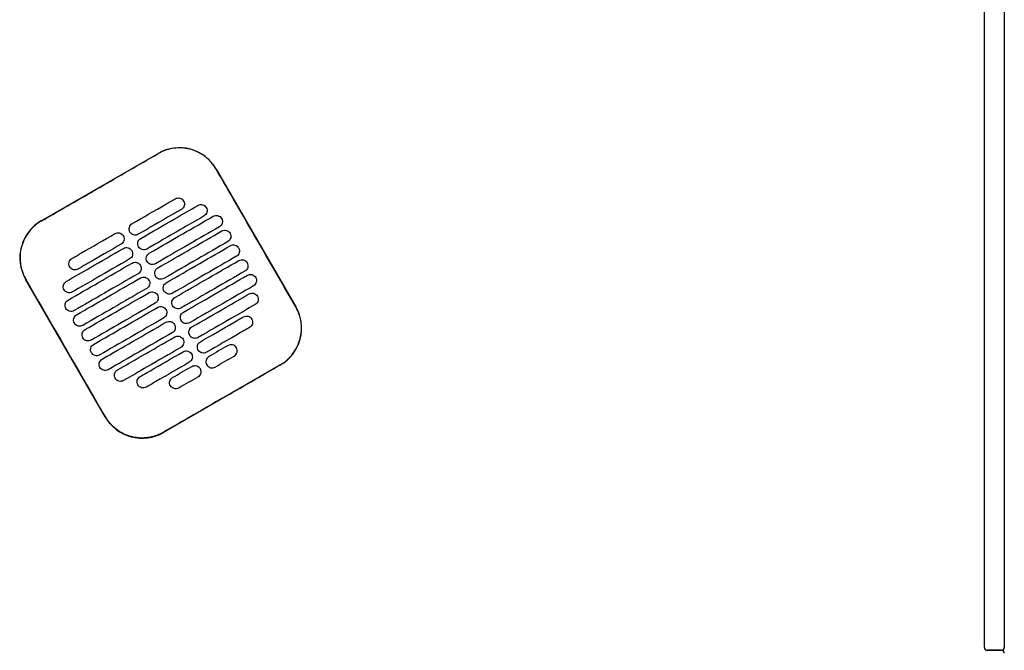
# Model space of a CAD drawing. Header units: metres. Extents: x 15.7 to 54.8, y -39.7 to 1.1.
# Tile 224 of 256: x 54.066 to 54.759, y -31.66 to -31.216. Entities that reach past the tile are written whole.
import ezdxf

# ---------------------------------------------------------------- set-up
doc = ezdxf.new("R2010")
doc.units = ezdxf.units.M
doc.header["$MEASUREMENT"] = 0
doc.layers.add('2D', color=252, linetype='Continuous')

# ---------------------------------------------------------------- blocks, each defined once
blk = doc.blocks.new('2D_QYOS_600')
for p, q in [((2.42604, -1.855), (2.42604, -0.971)), ((2.44004, -0.971), (2.44004, -1.855)), ((1.76223, -1.5547), (1.84449, -1.50718)), ((1.88548, -1.51815), (1.9415, -1.61513)), ((1.80728, -1.69267), (1.75126, -1.59568)), ((1.93053, -1.65612), (1.84827, -1.70364)), ((2.42804, -1.857), (2.43804, -1.857)), ((2.43804, -1.857), (2.42804, -1.857))]:
    blk.add_line(p, q)
for centre, radius, start, end in [((1.8595, -1.53316), 0.03, 30.01349, 120.01349), ((1.77724, -1.58068), 0.03, 120.01349, 210.01349), ((1.91552, -1.63014), 0.03, 300.01349, 30.01349), ((1.83326, -1.67766), 0.03, 210.01349, 300.01349), ((2.42804, -1.855), 0.002, 180, 270), ((2.43804, -1.855), 0.002, 270, 360), ((2.43804, -1.859), 0.002, 0, 90)]:
    blk.add_arc(centre, radius, start, end)
for points, knots in [([(1.88538, -1.51821), (1.88458, -1.51682), (1.88367, -1.51549), (1.88073, -1.51189), (1.87845, -1.50984), (1.87266, -1.50604), (1.86904, -1.50456), (1.86159, -1.50311), (1.85785, -1.50308), (1.85081, -1.50435), (1.84754, -1.50555), (1.84455, -1.50728)], [12.978915, 12.978915, 12.978915, 12.978915, 13.461173, 13.461173, 14.374287, 14.374287, 15.53872, 15.53872, 16.650066, 16.650066, 17.687358, 17.687358, 17.687358, 17.687358]), ([(1.9414, -1.61519), (1.92736, -1.5909), (1.91332, -1.5666), (1.89466, -1.53427), (1.89002, -1.52624), (1.88538, -1.51821)], [1.133412, 1.133412, 1.133412, 1.133412, 2.681586, 2.681586, 3.193366, 3.193366, 3.193366, 3.193366]), ([(1.76229, -1.5548), (1.77288, -1.54868), (1.78391, -1.54232), (1.79938, -1.53338), (1.80142, -1.5322), (1.80342, -1.53105)], [-21.78268, -21.78268, -21.78268, -21.78268, -17.142885, -17.142885, -16.423665, -16.423665, -16.423665, -16.423665]), ([(1.82628, -1.55662), (1.83414, -1.55208), (1.84201, -1.54753), (1.85212, -1.5417), (1.85435, -1.5404), (1.85659, -1.53911)], [0.699452, 0.699452, 0.699452, 0.699452, 3.425217, 3.425217, 4.200582, 4.200582, 4.200582, 4.200582]), ([(1.83228, -1.56701), (1.84015, -1.56247), (1.84801, -1.55792), (1.86144, -1.55017), (1.867, -1.54696), (1.87255, -1.54375)], [0.699452, 0.699452, 0.699452, 0.699452, 3.42526, 3.42526, 5.350619, 5.350619, 5.350619, 5.350619]), ([(1.85659, -1.53911), (1.85702, -1.53887), (1.85756, -1.53865), (1.85874, -1.5385), (1.8593, -1.53854), (1.86037, -1.53882), (1.86089, -1.53907), (1.86185, -1.5398), (1.86222, -1.54026), (1.86246, -1.54069)], [-0.5513873, -0.5513873, -0.5513873, -0.5513873, -0.4031046, -0.4031046, -0.2776919, -0.2776919, -0.1471638, -0.1471638, 0, 0, 0, 0]), ([(1.86246, -1.54069), (1.86271, -1.54111), (1.86293, -1.54166), (1.86307, -1.54285), (1.86304, -1.5434), (1.86276, -1.54448), (1.8625, -1.54499), (1.86178, -1.54595), (1.86132, -1.54631), (1.86089, -1.54656)], [-0.5553355, -0.5553355, -0.5553355, -0.5553355, -0.4045594, -0.4045594, -0.278267, -0.278267, -0.1472206, -0.1472206, 0, 0, 0, 0]), ([(1.87255, -1.54375), (1.87298, -1.54351), (1.87352, -1.54329), (1.87471, -1.54314), (1.87526, -1.54318), (1.87633, -1.54346), (1.87685, -1.54371), (1.87781, -1.54444), (1.87818, -1.5449), (1.87842, -1.54532)], [-0.5514247, -0.5514247, -0.5514247, -0.5514247, -0.4031161, -0.4031161, -0.2776965, -0.2776965, -0.1471644, -0.1471644, 0, 0, 0, 0]), ([(1.86089, -1.54656), (1.85866, -1.54785), (1.85642, -1.54914), (1.84631, -1.55498), (1.83845, -1.55953), (1.83058, -1.56407)], [2.649916, 2.649916, 2.649916, 2.649916, 3.425249, 3.425249, 6.151046, 6.151046, 6.151046, 6.151046]), ([(1.87685, -1.5512), (1.8713, -1.55441), (1.86574, -1.55762), (1.85232, -1.56537), (1.84445, -1.56992), (1.83658, -1.57446)], [1.499949, 1.499949, 1.499949, 1.499949, 3.425284, 3.425284, 6.151116, 6.151116, 6.151116, 6.151116]), ([(1.83828, -1.57741), (1.84615, -1.57286), (1.85402, -1.56832), (1.86903, -1.55964), (1.87617, -1.55552), (1.88332, -1.55139)], [0.699452, 0.699452, 0.699452, 0.699452, 3.425292, 3.425292, 5.900643, 5.900643, 5.900643, 5.900643]), ([(1.87842, -1.54532), (1.87867, -1.54575), (1.87889, -1.5463), (1.87903, -1.54749), (1.879, -1.54804), (1.87872, -1.54911), (1.87846, -1.54963), (1.87774, -1.55059), (1.87728, -1.55095), (1.87685, -1.5512)], [-0.5553006, -0.5553006, -0.5553006, -0.5553006, -0.4045498, -0.4045498, -0.2782639, -0.2782639, -0.1472208, -0.1472208, 0, 0, 0, 0]), ([(1.88332, -1.55139), (1.88374, -1.55115), (1.88429, -1.55093), (1.88547, -1.55078), (1.88602, -1.55082), (1.8871, -1.5511), (1.88762, -1.55135), (1.88858, -1.55208), (1.88894, -1.55254), (1.88919, -1.55296)], [-0.5514376, -0.5514376, -0.5514376, -0.5514376, -0.4031217, -0.4031217, -0.2776979, -0.2776979, -0.1471642, -0.1471642, 0, 0, 0, 0]), ([(1.76229, -1.5548), (1.76101, -1.55554), (1.75978, -1.55637), (1.75663, -1.55888), (1.75485, -1.56071), (1.75332, -1.56274), (1.75103, -1.5658), (1.74934, -1.56928), (1.74737, -1.57667), (1.7471, -1.58052), (1.74804, -1.58814), (1.74924, -1.59185), (1.7512, -1.59536), (1.75128, -1.59549), (1.75136, -1.59563)], [17.619777, 17.619777, 17.619777, 17.619777, 18.064718, 18.064718, 18.827754, 18.827754, 18.827754, 19.97637, 19.97637, 21.122539, 21.122539, 22.281306, 22.281306, 22.328075, 22.328075, 22.328075, 22.328075]), ([(1.82471, -1.5625), (1.82446, -1.56207), (1.82424, -1.56152), (1.8241, -1.56033), (1.82413, -1.55978), (1.82441, -1.55871), (1.82467, -1.55819), (1.82539, -1.55723), (1.82585, -1.55687), (1.82628, -1.55662)], [-0.5553984, -0.5553984, -0.5553984, -0.5553984, -0.4045681, -0.4045681, -0.278271, -0.278271, -0.1472202, -0.1472202, 0, 0, 0, 0]), ([(1.88762, -1.55884), (1.88048, -1.56296), (1.87333, -1.56709), (1.85832, -1.57576), (1.85045, -1.58031), (1.84258, -1.58485)], [0.949972, 0.949972, 0.949972, 0.949972, 3.425307, 3.425307, 6.151164, 6.151164, 6.151164, 6.151164]), ([(1.88919, -1.55296), (1.88943, -1.55339), (1.88965, -1.55394), (1.8898, -1.55513), (1.88976, -1.55568), (1.88948, -1.55675), (1.88923, -1.55727), (1.8885, -1.55823), (1.88804, -1.55859), (1.88762, -1.55884)], [-0.5552879, -0.5552879, -0.5552879, -0.5552879, -0.4045447, -0.4045447, -0.2782629, -0.2782629, -0.1472212, -0.1472212, 0, 0, 0, 0]), ([(1.78385, -1.58113), (1.78608, -1.57984), (1.78832, -1.57855), (1.79843, -1.57271), (1.8063, -1.56817), (1.81416, -1.56362)], [2.649852, 2.649852, 2.649852, 2.649852, 3.425217, 3.425217, 6.150982, 6.150982, 6.150982, 6.150982]), ([(1.81416, -1.56362), (1.81459, -1.56338), (1.81513, -1.56316), (1.81632, -1.56301), (1.81687, -1.56305), (1.81794, -1.56333), (1.81846, -1.56358), (1.81942, -1.56431), (1.81979, -1.56477), (1.82003, -1.5652)], [-0.5512944, -0.5512944, -0.5512944, -0.5512944, -0.4030833, -0.4030833, -0.2776787, -0.2776787, -0.1471599, -0.1471599, 0, 0, 0, 0]), ([(1.82003, -1.5652), (1.82028, -1.56562), (1.8205, -1.56617), (1.82065, -1.56736), (1.82061, -1.56791), (1.82033, -1.56899), (1.82008, -1.5695), (1.81935, -1.57046), (1.81889, -1.57082), (1.81846, -1.57107)], [-0.555416, -0.555416, -0.555416, -0.555416, -0.4045716, -0.4045716, -0.2782736, -0.2782736, -0.1472211, -0.1472211, 0, 0, 0, 0]), ([(1.83058, -1.56407), (1.83015, -1.56431), (1.82961, -1.56453), (1.82843, -1.56468), (1.82787, -1.56464), (1.8268, -1.56436), (1.82628, -1.56411), (1.82532, -1.56338), (1.82495, -1.56292), (1.82471, -1.5625)], [-0.551307, -0.551307, -0.551307, -0.551307, -0.4030846, -0.4030846, -0.2776802, -0.2776802, -0.1471604, -0.1471604, 0, 0, 0, 0]), ([(1.84428, -1.5878), (1.85215, -1.58325), (1.86002, -1.57871), (1.87503, -1.57003), (1.88218, -1.56591), (1.88932, -1.56178)], [0.699452, 0.699452, 0.699452, 0.699452, 3.425313, 3.425313, 5.900643, 5.900643, 5.900643, 5.900643]), ([(1.88932, -1.56178), (1.88974, -1.56154), (1.89029, -1.56132), (1.89147, -1.56117), (1.89203, -1.56121), (1.8931, -1.56149), (1.89362, -1.56174), (1.89458, -1.56247), (1.89494, -1.56293), (1.89519, -1.56336)], [-0.5514273, -0.5514273, -0.5514273, -0.5514273, -0.4031209, -0.4031209, -0.2776962, -0.2776962, -0.1471634, -0.1471634, 0, 0, 0, 0]), ([(1.89519, -1.56336), (1.89543, -1.56378), (1.89565, -1.56433), (1.8958, -1.56552), (1.89577, -1.56607), (1.89548, -1.56715), (1.89523, -1.56766), (1.8945, -1.56862), (1.89405, -1.56898), (1.89362, -1.56923)], [-0.5552955, -0.5552955, -0.5552955, -0.5552955, -0.4045438, -0.4045438, -0.2782634, -0.2782634, -0.1472215, -0.1472215, 0, 0, 0, 0]), ([(1.81846, -1.57107), (1.8106, -1.57561), (1.80273, -1.58016), (1.79262, -1.586), (1.79039, -1.58729), (1.78815, -1.58858)], [0.699452, 0.699452, 0.699452, 0.699452, 3.425249, 3.425249, 4.200582, 4.200582, 4.200582, 4.200582]), ([(1.83071, -1.57289), (1.83047, -1.57246), (1.83025, -1.57191), (1.8301, -1.57072), (1.83013, -1.57017), (1.83042, -1.5691), (1.83067, -1.56858), (1.8314, -1.56762), (1.83185, -1.56726), (1.83228, -1.56701)], [-0.5553839, -0.5553839, -0.5553839, -0.5553839, -0.4045626, -0.4045626, -0.2782686, -0.2782686, -0.1472195, -0.1472195, 0, 0, 0, 0]), ([(1.83658, -1.57446), (1.83616, -1.57471), (1.83561, -1.57492), (1.83443, -1.57507), (1.83387, -1.57504), (1.8328, -1.57475), (1.83228, -1.5745), (1.83132, -1.57377), (1.83096, -1.57331), (1.83071, -1.57289)], [-0.551317, -0.551317, -0.551317, -0.551317, -0.4030867, -0.4030867, -0.2776803, -0.2776803, -0.1471597, -0.1471597, 0, 0, 0, 0]), ([(1.89362, -1.56923), (1.88648, -1.57335), (1.87933, -1.57748), (1.86432, -1.58615), (1.85645, -1.5907), (1.84859, -1.59524)], [0.949998, 0.949998, 0.949998, 0.949998, 3.42532, 3.42532, 6.151189, 6.151189, 6.151189, 6.151189]), ([(1.85029, -1.59819), (1.85815, -1.59364), (1.86602, -1.5891), (1.88103, -1.58043), (1.88818, -1.5763), (1.89532, -1.57217)], [0.699452, 0.699452, 0.699452, 0.699452, 3.425322, 3.425322, 5.900643, 5.900643, 5.900643, 5.900643]), ([(1.89532, -1.57217), (1.89575, -1.57193), (1.89629, -1.57171), (1.89748, -1.57156), (1.89803, -1.5716), (1.8991, -1.57188), (1.89962, -1.57213), (1.90058, -1.57286), (1.90095, -1.57332), (1.90119, -1.57375)], [-0.5514137, -0.5514137, -0.5514137, -0.5514137, -0.4031194, -0.4031194, -0.2776944, -0.2776944, -0.1471627, -0.1471627, 0, 0, 0, 0]), ([(1.77989, -1.59728), (1.78545, -1.59407), (1.79101, -1.59086), (1.80443, -1.5831), (1.8123, -1.57856), (1.82017, -1.57401)], [1.499901, 1.499901, 1.499901, 1.499901, 3.42526, 3.42526, 6.151068, 6.151068, 6.151068, 6.151068]), ([(1.82017, -1.57401), (1.82059, -1.57377), (1.82114, -1.57355), (1.82232, -1.5734), (1.82287, -1.57344), (1.82395, -1.57372), (1.82447, -1.57397), (1.82542, -1.5747), (1.82579, -1.57516), (1.82603, -1.57559)], [-0.5513075, -0.5513075, -0.5513075, -0.5513075, -0.4030857, -0.4030857, -0.2776792, -0.2776792, -0.1471593, -0.1471593, 0, 0, 0, 0]), ([(1.82603, -1.57559), (1.82628, -1.57601), (1.8265, -1.57656), (1.82665, -1.57775), (1.82661, -1.5783), (1.82633, -1.57938), (1.82608, -1.57989), (1.82535, -1.58085), (1.82489, -1.58121), (1.82447, -1.58146)], [-0.5553971, -0.5553971, -0.5553971, -0.5553971, -0.4045652, -0.4045652, -0.2782705, -0.2782705, -0.1472202, -0.1472202, 0, 0, 0, 0]), ([(1.83671, -1.58328), (1.83647, -1.58285), (1.83625, -1.5823), (1.8361, -1.58111), (1.83614, -1.58056), (1.83642, -1.57949), (1.83667, -1.57897), (1.8374, -1.57802), (1.83786, -1.57765), (1.83828, -1.57741)], [-0.5553742, -0.5553742, -0.5553742, -0.5553742, -0.4045587, -0.4045587, -0.278267, -0.278267, -0.1472191, -0.1472191, 0, 0, 0, 0]), ([(1.89962, -1.57962), (1.89248, -1.58375), (1.88534, -1.58787), (1.87032, -1.59654), (1.86246, -1.60109), (1.85459, -1.60563)], [0.950001, 0.950001, 0.950001, 0.950001, 3.425322, 3.425322, 6.151192, 6.151192, 6.151192, 6.151192]), ([(1.90119, -1.57375), (1.90144, -1.57417), (1.90166, -1.57472), (1.9018, -1.57591), (1.90177, -1.57646), (1.90149, -1.57754), (1.90123, -1.57805), (1.90051, -1.57901), (1.90005, -1.57937), (1.89962, -1.57962)], [-0.5553078, -0.5553078, -0.5553078, -0.5553078, -0.4045446, -0.4045446, -0.2782647, -0.2782647, -0.147222, -0.147222, 0, 0, 0, 0]), ([(1.78113, -1.61042), (1.78828, -1.60629), (1.79542, -1.60216), (1.81043, -1.59349), (1.8183, -1.58895), (1.82617, -1.5844)], [0.949941, 0.949941, 0.949941, 0.949941, 3.425291, 3.425291, 6.151132, 6.151132, 6.151132, 6.151132]), ([(1.78228, -1.58701), (1.78204, -1.58658), (1.78182, -1.58603), (1.78167, -1.58484), (1.7817, -1.58429), (1.78198, -1.58322), (1.78224, -1.5827), (1.78296, -1.58174), (1.78342, -1.58138), (1.78385, -1.58113)], [-0.5554179, -0.5554179, -0.5554179, -0.5554179, -0.4045683, -0.4045683, -0.2782761, -0.2782761, -0.1472238, -0.1472238, 0, 0, 0, 0]), ([(1.82447, -1.58146), (1.8166, -1.586), (1.80873, -1.59055), (1.79531, -1.5983), (1.78975, -1.60151), (1.78419, -1.60472)], [0.699452, 0.699452, 0.699452, 0.699452, 3.425284, 3.425284, 5.350619, 5.350619, 5.350619, 5.350619]), ([(1.82617, -1.5844), (1.82659, -1.58416), (1.82714, -1.58394), (1.82832, -1.58379), (1.82887, -1.58383), (1.82995, -1.58411), (1.83047, -1.58436), (1.83143, -1.58509), (1.83179, -1.58555), (1.83204, -1.58598)], [-0.5513173, -0.5513173, -0.5513173, -0.5513173, -0.4030875, -0.4030875, -0.2776797, -0.2776797, -0.147159, -0.147159, 0, 0, 0, 0]), ([(1.83204, -1.58598), (1.83228, -1.5864), (1.8325, -1.58695), (1.83265, -1.58814), (1.83261, -1.58869), (1.83233, -1.58977), (1.83208, -1.59028), (1.83135, -1.59124), (1.83089, -1.5916), (1.83047, -1.59185)], [-0.555383, -0.555383, -0.555383, -0.555383, -0.4045605, -0.4045605, -0.2782682, -0.2782682, -0.1472195, -0.1472195, 0, 0, 0, 0]), ([(1.84258, -1.58485), (1.84216, -1.5851), (1.84161, -1.58531), (1.84043, -1.58546), (1.83988, -1.58543), (1.8388, -1.58515), (1.83828, -1.58489), (1.83732, -1.58416), (1.83696, -1.5837), (1.83671, -1.58328)], [-0.5513236, -0.5513236, -0.5513236, -0.5513236, -0.4030881, -0.4030881, -0.2776804, -0.2776804, -0.1471592, -0.1471592, 0, 0, 0, 0]), ([(1.85629, -1.60858), (1.86416, -1.60403), (1.87202, -1.59949), (1.88704, -1.59082), (1.89418, -1.58669), (1.90133, -1.58256)], [0.699452, 0.699452, 0.699452, 0.699452, 3.425321, 3.425321, 5.900643, 5.900643, 5.900643, 5.900643]), ([(1.90133, -1.58256), (1.90175, -1.58232), (1.9023, -1.5821), (1.90348, -1.58195), (1.90403, -1.58199), (1.90511, -1.58227), (1.90563, -1.58252), (1.90658, -1.58325), (1.90695, -1.58371), (1.90719, -1.58414)], [-0.5513969, -0.5513969, -0.5513969, -0.5513969, -0.4031172, -0.4031172, -0.2776925, -0.2776925, -0.1471621, -0.1471621, 0, 0, 0, 0]), ([(1.90719, -1.58414), (1.90744, -1.58456), (1.90766, -1.58511), (1.90781, -1.5863), (1.90777, -1.58685), (1.90749, -1.58793), (1.90724, -1.58844), (1.90651, -1.5894), (1.90605, -1.58976), (1.90563, -1.59001)], [-0.5553248, -0.5553248, -0.5553248, -0.5553248, -0.4045472, -0.4045472, -0.2782668, -0.2782668, -0.1472227, -0.1472227, 0, 0, 0, 0]), ([(1.78815, -1.58858), (1.78773, -1.58882), (1.78718, -1.58904), (1.786, -1.58919), (1.78544, -1.58915), (1.78437, -1.58887), (1.78385, -1.58862), (1.78289, -1.58789), (1.78252, -1.58743), (1.78228, -1.58701)], [-0.5513007, -0.5513007, -0.5513007, -0.5513007, -0.4030941, -0.4030941, -0.2776814, -0.2776814, -0.1471603, -0.1471603, 0, 0, 0, 0]), ([(1.83047, -1.59185), (1.8226, -1.59639), (1.81473, -1.60094), (1.79972, -1.60961), (1.79258, -1.61374), (1.78543, -1.61787)], [0.699452, 0.699452, 0.699452, 0.699452, 3.425308, 3.425308, 5.900643, 5.900643, 5.900643, 5.900643]), ([(1.84272, -1.59367), (1.84247, -1.59325), (1.84225, -1.59269), (1.8421, -1.59151), (1.84214, -1.59095), (1.84242, -1.58988), (1.84267, -1.58936), (1.8434, -1.58841), (1.84386, -1.58804), (1.84428, -1.5878)], [-0.5553693, -0.5553693, -0.5553693, -0.5553693, -0.4045566, -0.4045566, -0.2782661, -0.2782661, -0.1472189, -0.1472189, 0, 0, 0, 0]), ([(1.84859, -1.59524), (1.84816, -1.59549), (1.84761, -1.5957), (1.84643, -1.59585), (1.84588, -1.59582), (1.8448, -1.59554), (1.84429, -1.59528), (1.84333, -1.59455), (1.84296, -1.59409), (1.84272, -1.59367)], [-0.5513269, -0.5513269, -0.5513269, -0.5513269, -0.403089, -0.403089, -0.2776804, -0.2776804, -0.1471589, -0.1471589, 0, 0, 0, 0]), ([(1.90563, -1.59001), (1.89848, -1.59414), (1.89134, -1.59826), (1.87633, -1.60694), (1.86846, -1.61148), (1.86059, -1.61603)], [0.949982, 0.949982, 0.949982, 0.949982, 3.425312, 3.425312, 6.151173, 6.151173, 6.151173, 6.151173]), ([(1.86229, -1.61897), (1.87016, -1.61442), (1.87803, -1.60988), (1.89304, -1.60121), (1.90018, -1.59708), (1.90733, -1.59295)], [0.699452, 0.699452, 0.699452, 0.699452, 3.425308, 3.425308, 5.900643, 5.900643, 5.900643, 5.900643]), ([(1.90733, -1.59295), (1.90775, -1.59271), (1.9083, -1.59249), (1.90948, -1.59234), (1.91003, -1.59238), (1.91111, -1.59266), (1.91163, -1.59291), (1.91259, -1.59364), (1.91295, -1.5941), (1.9132, -1.59453)], [-0.5513769, -0.5513769, -0.5513769, -0.5513769, -0.4031143, -0.4031143, -0.2776905, -0.2776905, -0.1471617, -0.1471617, 0, 0, 0, 0]), ([(1.80738, -1.69261), (1.80282, -1.68472), (1.79809, -1.67652), (1.77944, -1.64421), (1.7654, -1.61992), (1.75136, -1.59563)], [-3.18138, -3.18138, -3.18138, -3.18138, -2.673929, -2.673929, -1.133377, -1.133377, -1.133377, -1.133377]), ([(1.77832, -1.60315), (1.77808, -1.60273), (1.77786, -1.60217), (1.77771, -1.60099), (1.77775, -1.60043), (1.77803, -1.59936), (1.77828, -1.59884), (1.77901, -1.59789), (1.77947, -1.59752), (1.77989, -1.59728)], [-0.5553798, -0.5553798, -0.5553798, -0.5553798, -0.4045588, -0.4045588, -0.278273, -0.278273, -0.147224, -0.147224, 0, 0, 0, 0]), ([(1.78713, -1.62081), (1.79428, -1.61668), (1.80142, -1.61256), (1.81643, -1.60388), (1.8243, -1.59934), (1.83217, -1.59479)], [0.949982, 0.949982, 0.949982, 0.949982, 3.425312, 3.425312, 6.151173, 6.151173, 6.151173, 6.151173]), ([(1.83217, -1.59479), (1.83259, -1.59455), (1.83314, -1.59433), (1.83432, -1.59418), (1.83488, -1.59422), (1.83595, -1.5945), (1.83647, -1.59475), (1.83743, -1.59548), (1.83779, -1.59594), (1.83804, -1.59637)], [-0.5513238, -0.5513238, -0.5513238, -0.5513238, -0.4030887, -0.4030887, -0.27768, -0.27768, -0.1471588, -0.1471588, 0, 0, 0, 0]), ([(1.83804, -1.59637), (1.83828, -1.59679), (1.8385, -1.59734), (1.83865, -1.59853), (1.83862, -1.59908), (1.83833, -1.60016), (1.83808, -1.60068), (1.83735, -1.60163), (1.8369, -1.602), (1.83647, -1.60224)], [-0.5553737, -0.5553737, -0.5553737, -0.5553737, -0.4045574, -0.4045574, -0.2782667, -0.2782667, -0.1472191, -0.1472191, 0, 0, 0, 0]), ([(1.84872, -1.60406), (1.84847, -1.60364), (1.84825, -1.60309), (1.84811, -1.6019), (1.84814, -1.60134), (1.84842, -1.60027), (1.84868, -1.59975), (1.8494, -1.5988), (1.84986, -1.59843), (1.85029, -1.59819)], [-0.5553691, -0.5553691, -0.5553691, -0.5553691, -0.4045561, -0.4045561, -0.278266, -0.278266, -0.1472189, -0.1472189, 0, 0, 0, 0]), ([(1.91163, -1.6004), (1.90448, -1.60453), (1.89734, -1.60865), (1.88233, -1.61733), (1.87446, -1.62187), (1.86659, -1.62642)], [0.949941, 0.949941, 0.949941, 0.949941, 3.425292, 3.425292, 6.151132, 6.151132, 6.151132, 6.151132]), ([(1.9132, -1.59453), (1.91344, -1.59495), (1.91366, -1.5955), (1.91381, -1.59669), (1.91377, -1.59724), (1.91349, -1.59832), (1.91324, -1.59883), (1.91251, -1.59979), (1.91205, -1.60015), (1.91163, -1.6004)], [-0.5553464, -0.5553464, -0.5553464, -0.5553464, -0.4045515, -0.4045515, -0.2782697, -0.2782697, -0.1472236, -0.1472236, 0, 0, 0, 0]), ([(1.78419, -1.60472), (1.78377, -1.60497), (1.78322, -1.60519), (1.78204, -1.60533), (1.78149, -1.6053), (1.78041, -1.60502), (1.77989, -1.60476), (1.77893, -1.60403), (1.77857, -1.60357), (1.77832, -1.60315)], [-0.5513421, -0.5513421, -0.5513421, -0.5513421, -0.4031061, -0.4031061, -0.2776864, -0.2776864, -0.147161, -0.147161, 0, 0, 0, 0]), ([(1.83647, -1.60224), (1.8286, -1.60679), (1.82074, -1.61133), (1.80572, -1.62), (1.79858, -1.62413), (1.79144, -1.62826)], [0.699452, 0.699452, 0.699452, 0.699452, 3.425321, 3.425321, 5.900643, 5.900643, 5.900643, 5.900643]), ([(1.79314, -1.6312), (1.80028, -1.62707), (1.80742, -1.62295), (1.82244, -1.61427), (1.8303, -1.60973), (1.83817, -1.60518)], [0.950001, 0.950001, 0.950001, 0.950001, 3.425322, 3.425322, 6.151192, 6.151192, 6.151192, 6.151192]), ([(1.83817, -1.60518), (1.8386, -1.60494), (1.83914, -1.60472), (1.84033, -1.60457), (1.84088, -1.60461), (1.84195, -1.60489), (1.84247, -1.60514), (1.84343, -1.60588), (1.8438, -1.60634), (1.84404, -1.60676)], [-0.551327, -0.551327, -0.551327, -0.551327, -0.4030892, -0.4030892, -0.2776802, -0.2776802, -0.1471588, -0.1471588, 0, 0, 0, 0]), ([(1.84404, -1.60676), (1.84429, -1.60718), (1.84451, -1.60773), (1.84465, -1.60892), (1.84462, -1.60948), (1.84434, -1.61055), (1.84408, -1.61107), (1.84336, -1.61202), (1.8429, -1.61239), (1.84247, -1.61263)], [-0.5553691, -0.5553691, -0.5553691, -0.5553691, -0.4045561, -0.4045561, -0.278266, -0.278266, -0.1472189, -0.1472189, 0, 0, 0, 0]), ([(1.85459, -1.60563), (1.85416, -1.60588), (1.85362, -1.6061), (1.85244, -1.60624), (1.85188, -1.60621), (1.85081, -1.60593), (1.85029, -1.60567), (1.84933, -1.60494), (1.84896, -1.60448), (1.84872, -1.60406)], [-0.551327, -0.551327, -0.551327, -0.551327, -0.4030892, -0.4030892, -0.2776802, -0.2776802, -0.1471588, -0.1471588, 0, 0, 0, 0]), ([(1.86829, -1.62936), (1.87616, -1.62482), (1.88403, -1.62027), (1.89745, -1.61252), (1.90301, -1.60931), (1.90857, -1.6061)], [0.699452, 0.699452, 0.699452, 0.699452, 3.425284, 3.425284, 5.350619, 5.350619, 5.350619, 5.350619]), ([(1.90857, -1.6061), (1.90899, -1.60585), (1.90954, -1.60563), (1.91072, -1.60548), (1.91127, -1.60552), (1.91235, -1.6058), (1.91287, -1.60605), (1.91383, -1.60679), (1.91419, -1.60725), (1.91444, -1.60767)], [-0.551342, -0.551342, -0.551342, -0.551342, -0.4031061, -0.4031061, -0.2776864, -0.2776864, -0.147161, -0.147161, 0, 0, 0, 0]), ([(1.77956, -1.61629), (1.77932, -1.61587), (1.7791, -1.61532), (1.77895, -1.61413), (1.77899, -1.61358), (1.77927, -1.6125), (1.77952, -1.61198), (1.78025, -1.61103), (1.78071, -1.61066), (1.78113, -1.61042)], [-0.5553462, -0.5553462, -0.5553462, -0.5553462, -0.4045514, -0.4045514, -0.2782696, -0.2782696, -0.1472236, -0.1472236, 0, 0, 0, 0]), ([(1.84247, -1.61263), (1.83461, -1.61718), (1.82674, -1.62172), (1.81173, -1.63039), (1.80458, -1.63452), (1.79744, -1.63865)], [0.699452, 0.699452, 0.699452, 0.699452, 3.425322, 3.425322, 5.900643, 5.900643, 5.900643, 5.900643]), ([(1.85472, -1.61445), (1.85448, -1.61403), (1.85426, -1.61348), (1.85411, -1.61229), (1.85414, -1.61173), (1.85443, -1.61066), (1.85468, -1.61014), (1.85541, -1.60919), (1.85586, -1.60882), (1.85629, -1.60858)], [-0.5553737, -0.5553737, -0.5553737, -0.5553737, -0.4045574, -0.4045574, -0.2782667, -0.2782667, -0.1472191, -0.1472191, 0, 0, 0, 0]), ([(1.86059, -1.61603), (1.86017, -1.61627), (1.85962, -1.61649), (1.85844, -1.61664), (1.85788, -1.6166), (1.85681, -1.61632), (1.85629, -1.61607), (1.85533, -1.61533), (1.85497, -1.61487), (1.85472, -1.61445)], [-0.5513238, -0.5513238, -0.5513238, -0.5513238, -0.4030887, -0.4030887, -0.27768, -0.27768, -0.1471588, -0.1471588, 0, 0, 0, 0]), ([(1.91287, -1.61354), (1.90731, -1.61675), (1.90176, -1.61996), (1.88833, -1.62772), (1.88046, -1.63226), (1.8726, -1.63681)], [1.499901, 1.499901, 1.499901, 1.499901, 3.42526, 3.42526, 6.151068, 6.151068, 6.151068, 6.151068]), ([(1.91444, -1.60767), (1.91468, -1.60809), (1.9149, -1.60864), (1.91505, -1.60983), (1.91501, -1.61039), (1.91473, -1.61146), (1.91448, -1.61198), (1.91375, -1.61293), (1.91329, -1.6133), (1.91287, -1.61354)], [-0.55538, -0.55538, -0.55538, -0.55538, -0.4045589, -0.4045589, -0.278273, -0.278273, -0.147224, -0.147224, 0, 0, 0, 0]), ([(1.78543, -1.61787), (1.78501, -1.61811), (1.78446, -1.61833), (1.78328, -1.61848), (1.78273, -1.61844), (1.78165, -1.61816), (1.78113, -1.61791), (1.78017, -1.61717), (1.77981, -1.61672), (1.77956, -1.61629)], [-0.551377, -0.551377, -0.551377, -0.551377, -0.4031143, -0.4031143, -0.2776905, -0.2776905, -0.1471617, -0.1471617, 0, 0, 0, 0]), ([(1.78557, -1.62668), (1.78532, -1.62626), (1.7851, -1.62571), (1.78495, -1.62452), (1.78499, -1.62397), (1.78527, -1.62289), (1.78552, -1.62237), (1.78625, -1.62142), (1.78671, -1.62106), (1.78713, -1.62081)], [-0.5553245, -0.5553245, -0.5553245, -0.5553245, -0.4045471, -0.4045471, -0.2782667, -0.2782667, -0.1472226, -0.1472226, 0, 0, 0, 0]), ([(1.79914, -1.64159), (1.80628, -1.63746), (1.81343, -1.63334), (1.82844, -1.62467), (1.83631, -1.62012), (1.84418, -1.61558)], [0.949998, 0.949998, 0.949998, 0.949998, 3.42532, 3.42532, 6.151189, 6.151189, 6.151189, 6.151189]), ([(1.84418, -1.61558), (1.8446, -1.61533), (1.84515, -1.61511), (1.84633, -1.61497), (1.84688, -1.615), (1.84796, -1.61528), (1.84848, -1.61554), (1.84943, -1.61627), (1.8498, -1.61673), (1.85004, -1.61715)], [-0.551327, -0.551327, -0.551327, -0.551327, -0.403089, -0.403089, -0.2776804, -0.2776804, -0.1471589, -0.1471589, 0, 0, 0, 0]), ([(1.85004, -1.61715), (1.85029, -1.61757), (1.85051, -1.61812), (1.85066, -1.61931), (1.85062, -1.61987), (1.85034, -1.62094), (1.85009, -1.62146), (1.84936, -1.62241), (1.8489, -1.62278), (1.84848, -1.62302)], [-0.5553693, -0.5553693, -0.5553693, -0.5553693, -0.4045566, -0.4045566, -0.2782661, -0.2782661, -0.1472189, -0.1472189, 0, 0, 0, 0]), ([(1.86072, -1.62484), (1.86048, -1.62442), (1.86026, -1.62387), (1.86011, -1.62268), (1.86015, -1.62213), (1.86043, -1.62105), (1.86068, -1.62053), (1.86141, -1.61958), (1.86187, -1.61921), (1.86229, -1.61897)], [-0.555383, -0.555383, -0.555383, -0.555383, -0.4045604, -0.4045604, -0.2782682, -0.2782682, -0.1472195, -0.1472195, 0, 0, 0, 0]), ([(1.93047, -1.65602), (1.93053, -1.65599), (1.93059, -1.65595), (1.93406, -1.65392), (1.93705, -1.65126), (1.9418, -1.64494), (1.94352, -1.64134), (1.94538, -1.63403), (1.94563, -1.63042), (1.94491, -1.62391), (1.94415, -1.62103), (1.94251, -1.61723), (1.94199, -1.61619), (1.9414, -1.61519)], [8.273299, 8.273299, 8.273299, 8.273299, 8.293543, 8.293543, 9.48086, 9.48086, 10.665623, 10.665623, 11.74288, 11.74288, 12.632334, 12.632334, 12.981673, 12.981673, 12.981673, 12.981673]), ([(1.79144, -1.62826), (1.79101, -1.6285), (1.79046, -1.62872), (1.78928, -1.62887), (1.78873, -1.62883), (1.78765, -1.62855), (1.78714, -1.6283), (1.78618, -1.62757), (1.78581, -1.62711), (1.78557, -1.62668)], [-0.551397, -0.551397, -0.551397, -0.551397, -0.4031173, -0.4031173, -0.2776925, -0.2776925, -0.1471621, -0.1471621, 0, 0, 0, 0]), ([(1.84848, -1.62302), (1.84061, -1.62757), (1.83274, -1.63211), (1.81773, -1.64078), (1.81058, -1.64491), (1.80344, -1.64904)], [0.699452, 0.699452, 0.699452, 0.699452, 3.425313, 3.425313, 5.900643, 5.900643, 5.900643, 5.900643]), ([(1.80514, -1.65198), (1.81229, -1.64786), (1.81943, -1.64373), (1.83444, -1.63506), (1.84231, -1.63051), (1.85018, -1.62597)], [0.949973, 0.949973, 0.949973, 0.949973, 3.425307, 3.425307, 6.151164, 6.151164, 6.151164, 6.151164]), ([(1.85018, -1.62597), (1.8506, -1.62572), (1.85115, -1.6255), (1.85233, -1.62536), (1.85288, -1.62539), (1.85396, -1.62567), (1.85448, -1.62593), (1.85544, -1.62666), (1.8558, -1.62712), (1.85605, -1.62754)], [-0.5513237, -0.5513237, -0.5513237, -0.5513237, -0.4030882, -0.4030882, -0.2776804, -0.2776804, -0.1471592, -0.1471592, 0, 0, 0, 0]), ([(1.85605, -1.62754), (1.85629, -1.62796), (1.85651, -1.62852), (1.85666, -1.6297), (1.85662, -1.63026), (1.85634, -1.63133), (1.85609, -1.63185), (1.85536, -1.6328), (1.8549, -1.63317), (1.85448, -1.63341)], [-0.5553742, -0.5553742, -0.5553742, -0.5553742, -0.4045587, -0.4045587, -0.278267, -0.278267, -0.1472191, -0.1472191, 0, 0, 0, 0]), ([(1.86659, -1.62642), (1.86617, -1.62666), (1.86562, -1.62688), (1.86444, -1.62703), (1.86389, -1.62699), (1.86281, -1.62671), (1.86229, -1.62646), (1.86133, -1.62573), (1.86097, -1.62527), (1.86072, -1.62484)], [-0.5513173, -0.5513173, -0.5513173, -0.5513173, -0.4030875, -0.4030875, -0.2776797, -0.2776797, -0.147159, -0.147159, 0, 0, 0, 0]), ([(1.8743, -1.63975), (1.88216, -1.63521), (1.89003, -1.63066), (1.90014, -1.62482), (1.90237, -1.62353), (1.90461, -1.62224)], [0.699452, 0.699452, 0.699452, 0.699452, 3.425249, 3.425249, 4.200582, 4.200582, 4.200582, 4.200582]), ([(1.90461, -1.62224), (1.90504, -1.62199), (1.90558, -1.62178), (1.90676, -1.62163), (1.90732, -1.62166), (1.90839, -1.62195), (1.90891, -1.6222), (1.90987, -1.62293), (1.91024, -1.62339), (1.91048, -1.62381)], [-0.5513007, -0.5513007, -0.5513007, -0.5513007, -0.4030941, -0.4030941, -0.2776814, -0.2776814, -0.1471603, -0.1471603, 0, 0, 0, 0]), ([(1.91048, -1.62381), (1.91073, -1.62424), (1.91095, -1.62479), (1.91109, -1.62598), (1.91106, -1.62653), (1.91078, -1.6276), (1.91052, -1.62812), (1.9098, -1.62907), (1.90934, -1.62944), (1.90891, -1.62969)], [-0.555418, -0.555418, -0.555418, -0.555418, -0.4045683, -0.4045683, -0.2782762, -0.2782762, -0.1472238, -0.1472238, 0, 0, 0, 0]), ([(1.79157, -1.63707), (1.79132, -1.63665), (1.7911, -1.6361), (1.79096, -1.63491), (1.79099, -1.63436), (1.79127, -1.63328), (1.79153, -1.63277), (1.79225, -1.63181), (1.79271, -1.63145), (1.79314, -1.6312)], [-0.5553076, -0.5553076, -0.5553076, -0.5553076, -0.4045445, -0.4045445, -0.2782646, -0.2782646, -0.1472219, -0.1472219, 0, 0, 0, 0]), ([(1.85448, -1.63341), (1.84661, -1.63796), (1.83874, -1.6425), (1.82373, -1.65118), (1.81659, -1.6553), (1.80944, -1.65943)], [0.699452, 0.699452, 0.699452, 0.699452, 3.425292, 3.425292, 5.900643, 5.900643, 5.900643, 5.900643]), ([(1.86673, -1.63523), (1.86648, -1.63481), (1.86626, -1.63426), (1.86611, -1.63307), (1.86615, -1.63252), (1.86643, -1.63144), (1.86668, -1.63092), (1.86741, -1.62997), (1.86787, -1.62961), (1.86829, -1.62936)], [-0.555397, -0.555397, -0.555397, -0.555397, -0.4045652, -0.4045652, -0.2782705, -0.2782705, -0.1472202, -0.1472202, 0, 0, 0, 0]), ([(1.8726, -1.63681), (1.87217, -1.63705), (1.87162, -1.63727), (1.87044, -1.63742), (1.86989, -1.63738), (1.86881, -1.6371), (1.8683, -1.63685), (1.86734, -1.63612), (1.86697, -1.63566), (1.86673, -1.63523)], [-0.5513075, -0.5513075, -0.5513075, -0.5513075, -0.4030857, -0.4030857, -0.2776792, -0.2776792, -0.1471593, -0.1471593, 0, 0, 0, 0]), ([(1.90891, -1.62969), (1.90668, -1.63098), (1.90444, -1.63227), (1.89433, -1.63811), (1.88647, -1.64265), (1.8786, -1.6472)], [2.649852, 2.649852, 2.649852, 2.649852, 3.425217, 3.425217, 6.150983, 6.150983, 6.150983, 6.150983]), ([(1.79744, -1.63865), (1.79701, -1.63889), (1.79647, -1.63911), (1.79529, -1.63926), (1.79473, -1.63922), (1.79366, -1.63894), (1.79314, -1.63869), (1.79218, -1.63796), (1.79181, -1.6375), (1.79157, -1.63707)], [-0.5514139, -0.5514139, -0.5514139, -0.5514139, -0.4031194, -0.4031194, -0.2776944, -0.2776944, -0.1471626, -0.1471626, 0, 0, 0, 0]), ([(1.79757, -1.64746), (1.79733, -1.64704), (1.79711, -1.64649), (1.79696, -1.6453), (1.79699, -1.64475), (1.79728, -1.64367), (1.79753, -1.64316), (1.79826, -1.6422), (1.79871, -1.64184), (1.79914, -1.64159)], [-0.5552953, -0.5552953, -0.5552953, -0.5552953, -0.4045437, -0.4045437, -0.2782634, -0.2782634, -0.1472215, -0.1472215, 0, 0, 0, 0]), ([(1.81591, -1.65962), (1.82146, -1.65641), (1.82702, -1.6532), (1.84044, -1.64545), (1.84831, -1.6409), (1.85618, -1.63636)], [1.499949, 1.499949, 1.499949, 1.499949, 3.425284, 3.425284, 6.151116, 6.151116, 6.151116, 6.151116]), ([(1.85618, -1.63636), (1.8566, -1.63611), (1.85715, -1.6359), (1.85833, -1.63575), (1.85889, -1.63578), (1.85996, -1.63606), (1.86048, -1.63632), (1.86144, -1.63705), (1.8618, -1.63751), (1.86205, -1.63793)], [-0.5513171, -0.5513171, -0.5513171, -0.5513171, -0.4030867, -0.4030867, -0.2776803, -0.2776803, -0.1471597, -0.1471597, 0, 0, 0, 0]), ([(1.86205, -1.63793), (1.86229, -1.63835), (1.86251, -1.63891), (1.86266, -1.64009), (1.86263, -1.64065), (1.86234, -1.64172), (1.86209, -1.64224), (1.86136, -1.64319), (1.86091, -1.64356), (1.86048, -1.6438)], [-0.5553838, -0.5553838, -0.5553838, -0.5553838, -0.4045626, -0.4045626, -0.2782686, -0.2782686, -0.1472195, -0.1472195, 0, 0, 0, 0]), ([(1.87273, -1.64562), (1.87248, -1.6452), (1.87226, -1.64465), (1.87212, -1.64346), (1.87215, -1.64291), (1.87243, -1.64183), (1.87269, -1.64132), (1.87341, -1.64036), (1.87387, -1.64), (1.8743, -1.63975)], [-0.5554159, -0.5554159, -0.5554159, -0.5554159, -0.4045716, -0.4045716, -0.2782736, -0.2782736, -0.1472211, -0.1472211, 0, 0, 0, 0]), ([(1.8996, -1.64396), (1.89935, -1.64353), (1.89899, -1.64307), (1.89803, -1.64234), (1.89751, -1.64209), (1.89643, -1.64181), (1.89588, -1.64177), (1.8947, -1.64192), (1.89415, -1.64214), (1.89373, -1.64238)], [0, 0, 0, 0, 0.1471602, 0.1471602, 0.2776775, 0.2776775, 0.4030818, 0.4030818, 0.5512681, 0.5512681, 0.5512681, 0.5512681]), ([(1.80344, -1.64904), (1.80302, -1.64928), (1.80247, -1.6495), (1.80129, -1.64965), (1.80073, -1.64961), (1.79966, -1.64933), (1.79914, -1.64908), (1.79818, -1.64835), (1.79782, -1.64789), (1.79757, -1.64746)], [-0.5514274, -0.5514274, -0.5514274, -0.5514274, -0.4031209, -0.4031209, -0.2776962, -0.2776962, -0.1471634, -0.1471634, 0, 0, 0, 0]), ([(1.86048, -1.6438), (1.85261, -1.64835), (1.84475, -1.65289), (1.83132, -1.66065), (1.82576, -1.66386), (1.82021, -1.66707)], [0.699452, 0.699452, 0.699452, 0.699452, 3.42526, 3.42526, 5.350619, 5.350619, 5.350619, 5.350619]), ([(1.83187, -1.66426), (1.8341, -1.66297), (1.83634, -1.66168), (1.84645, -1.65584), (1.85431, -1.65129), (1.86218, -1.64675)], [2.649916, 2.649916, 2.649916, 2.649916, 3.425249, 3.425249, 6.151046, 6.151046, 6.151046, 6.151046]), ([(1.86218, -1.64675), (1.86261, -1.6465), (1.86315, -1.64629), (1.86433, -1.64614), (1.86489, -1.64617), (1.86596, -1.64646), (1.86648, -1.64671), (1.86744, -1.64744), (1.86781, -1.6479), (1.86805, -1.64832)], [-0.5513071, -0.5513071, -0.5513071, -0.5513071, -0.4030846, -0.4030846, -0.2776802, -0.2776802, -0.1471604, -0.1471604, 0, 0, 0, 0]), ([(1.86805, -1.64832), (1.8683, -1.64875), (1.86852, -1.6493), (1.86866, -1.65049), (1.86863, -1.65104), (1.86835, -1.65211), (1.86809, -1.65263), (1.86737, -1.65358), (1.86691, -1.65395), (1.86648, -1.6542)], [-0.5553983, -0.5553983, -0.5553983, -0.5553983, -0.4045681, -0.4045681, -0.278271, -0.278271, -0.1472202, -0.1472202, 0, 0, 0, 0]), ([(1.8786, -1.6472), (1.87817, -1.64744), (1.87763, -1.64766), (1.87645, -1.64781), (1.87589, -1.64777), (1.87482, -1.64749), (1.8743, -1.64724), (1.87334, -1.64651), (1.87297, -1.64605), (1.87273, -1.64562)], [-0.5512944, -0.5512944, -0.5512944, -0.5512944, -0.4030833, -0.4030833, -0.2776787, -0.2776787, -0.1471599, -0.1471599, 0, 0, 0, 0]), ([(1.89803, -1.64983), (1.89846, -1.64958), (1.89891, -1.64922), (1.89964, -1.64827), (1.89989, -1.64775), (1.90017, -1.64667), (1.90021, -1.64612), (1.90006, -1.64493), (1.89984, -1.64438), (1.8996, -1.64396)], [0, 0, 0, 0, 0.147223, 0.147223, 0.2782783, 0.2782783, 0.4045781, 0.4045781, 0.5554474, 0.5554474, 0.5554474, 0.5554474]), ([(1.80357, -1.65785), (1.80333, -1.65743), (1.80311, -1.65688), (1.80296, -1.65569), (1.803, -1.65514), (1.80328, -1.65406), (1.80353, -1.65355), (1.80426, -1.65259), (1.80472, -1.65223), (1.80514, -1.65198)], [-0.5552876, -0.5552876, -0.5552876, -0.5552876, -0.4045446, -0.4045446, -0.2782629, -0.2782629, -0.1472212, -0.1472212, 0, 0, 0, 0]), ([(1.86648, -1.6542), (1.85862, -1.65874), (1.85075, -1.66328), (1.84064, -1.66912), (1.83841, -1.67041), (1.83617, -1.67171)], [0.699452, 0.699452, 0.699452, 0.699452, 3.425217, 3.425217, 4.200582, 4.200582, 4.200582, 4.200582]), ([(1.8803, -1.65014), (1.87987, -1.65039), (1.87942, -1.65075), (1.87869, -1.65171), (1.87844, -1.65222), (1.87815, -1.6533), (1.87812, -1.65385), (1.87827, -1.65504), (1.87849, -1.65559), (1.87873, -1.65601)], [0, 0, 0, 0, 0.1472222, 0.1472222, 0.2782773, 0.2782773, 0.4045795, 0.4045795, 0.5554397, 0.5554397, 0.5554397, 0.5554397]), ([(1.87873, -1.65601), (1.87898, -1.65644), (1.87934, -1.6569), (1.8803, -1.65763), (1.88082, -1.65788), (1.88189, -1.65816), (1.88245, -1.6582), (1.88363, -1.65805), (1.88418, -1.65783), (1.8846, -1.65759)], [0, 0, 0, 0, 0.1471605, 0.1471605, 0.2776781, 0.2776781, 0.4030803, 0.4030803, 0.5512777, 0.5512777, 0.5512777, 0.5512777]), ([(1.80944, -1.65943), (1.80902, -1.65967), (1.80847, -1.65989), (1.80729, -1.66004), (1.80674, -1.66), (1.80566, -1.65972), (1.80514, -1.65947), (1.80418, -1.65874), (1.80382, -1.65828), (1.80357, -1.65785)], [-0.5514378, -0.5514378, -0.5514378, -0.5514378, -0.4031217, -0.4031217, -0.2776979, -0.2776979, -0.1471642, -0.1471642, 0, 0, 0, 0]), ([(1.81434, -1.66549), (1.81409, -1.66507), (1.81387, -1.66452), (1.81373, -1.66333), (1.81376, -1.66278), (1.81404, -1.6617), (1.8143, -1.66119), (1.81502, -1.66023), (1.81548, -1.65987), (1.81591, -1.65962)], [-0.5553003, -0.5553003, -0.5553003, -0.5553003, -0.4045497, -0.4045497, -0.2782639, -0.2782639, -0.1472208, -0.1472208, 0, 0, 0, 0]), ([(1.86819, -1.65714), (1.86861, -1.65689), (1.86916, -1.65668), (1.87034, -1.65653), (1.87089, -1.65656), (1.87197, -1.65685), (1.87248, -1.6571), (1.87344, -1.65783), (1.87381, -1.65829), (1.87405, -1.65871)], [-0.5512937, -0.5512937, -0.5512937, -0.5512937, -0.403082, -0.403082, -0.27768, -0.27768, -0.1471612, -0.1471612, 0, 0, 0, 0]), ([(1.87405, -1.65871), (1.8743, -1.65914), (1.87452, -1.65969), (1.87467, -1.66088), (1.87463, -1.66143), (1.87435, -1.6625), (1.8741, -1.66302), (1.87337, -1.66398), (1.87291, -1.66434), (1.87249, -1.66459)], [-0.5554178, -0.5554178, -0.5554178, -0.5554178, -0.4045751, -0.4045751, -0.2782741, -0.2782741, -0.1472211, -0.1472211, 0, 0, 0, 0]), ([(1.82021, -1.66707), (1.81978, -1.66731), (1.81924, -1.66753), (1.81806, -1.66768), (1.8175, -1.66764), (1.81643, -1.66736), (1.81591, -1.66711), (1.81495, -1.66638), (1.81458, -1.66592), (1.81434, -1.66549)], [-0.5514248, -0.5514248, -0.5514248, -0.5514248, -0.4031161, -0.4031161, -0.2776965, -0.2776965, -0.1471644, -0.1471644, 0, 0, 0, 0]), ([(1.8303, -1.67013), (1.83005, -1.66971), (1.82983, -1.66916), (1.82969, -1.66797), (1.82972, -1.66742), (1.83, -1.66634), (1.83026, -1.66583), (1.83098, -1.66487), (1.83144, -1.66451), (1.83187, -1.66426)], [-0.5553353, -0.5553353, -0.5553353, -0.5553353, -0.4045593, -0.4045593, -0.278267, -0.278267, -0.1472205, -0.1472205, 0, 0, 0, 0]), ([(1.85319, -1.67077), (1.85294, -1.67035), (1.85272, -1.6698), (1.85257, -1.66861), (1.85261, -1.66805), (1.85289, -1.66698), (1.85314, -1.66646), (1.85387, -1.66551), (1.85433, -1.66514), (1.85475, -1.6649)], [-0.5553938, -0.5553938, -0.5553938, -0.5553938, -0.4045733, -0.4045733, -0.2782728, -0.2782728, -0.147221, -0.147221, 0, 0, 0, 0]), ([(1.83617, -1.67171), (1.83575, -1.67195), (1.8352, -1.67217), (1.83402, -1.67232), (1.83346, -1.67228), (1.83239, -1.672), (1.83187, -1.67175), (1.83091, -1.67102), (1.83054, -1.67056), (1.8303, -1.67013)], [-0.5513875, -0.5513875, -0.5513875, -0.5513875, -0.4031047, -0.4031047, -0.2776919, -0.2776919, -0.1471638, -0.1471638, 0, 0, 0, 0]), ([(1.85906, -1.67234), (1.85863, -1.67259), (1.85808, -1.67281), (1.8569, -1.67296), (1.85635, -1.67292), (1.85527, -1.67264), (1.85476, -1.67238), (1.8538, -1.67165), (1.85343, -1.67119), (1.85319, -1.67077)], [-0.5513269, -0.5513269, -0.5513269, -0.5513269, -0.4030891, -0.4030891, -0.2776846, -0.2776846, -0.1471626, -0.1471626, 0, 0, 0, 0]), ([(1.88934, -1.67977), (1.88771, -1.68071), (1.88609, -1.68165), (1.87058, -1.69061), (1.85919, -1.69719), (1.84821, -1.70354)], [-12.071476, -12.071476, -12.071476, -12.071476, -11.509189, -11.509189, -6.696301, -6.696301, -6.696301, -6.696301]), ([(1.84821, -1.70354), (1.84755, -1.70392), (1.84688, -1.70428), (1.84298, -1.70615), (1.83953, -1.7071), (1.8324, -1.70776), (1.82877, -1.70744), (1.82145, -1.70541), (1.81786, -1.70359), (1.81176, -1.69877), (1.80927, -1.69588), (1.80738, -1.69261)], [-8.20809, -8.20809, -8.20809, -8.20809, -7.978943, -7.978943, -6.912231, -6.912231, -5.830065, -5.830065, -4.632711, -4.632711, -3.498654, -3.498654, -3.498654, -3.498654])]:
    blk.add_open_spline(points, degree=3, knots=knots)
for points in [[(1.80342, -1.53105), (1.81713, -1.52313), (1.83084, -1.5152), (1.84455, -1.50728)], [(1.89373, -1.64238), (1.88925, -1.64497), (1.88478, -1.64756), (1.8803, -1.65014)], [(1.8846, -1.65759), (1.88908, -1.655), (1.89355, -1.65242), (1.89803, -1.64983)], [(1.88934, -1.67977), (1.90305, -1.67185), (1.91676, -1.66394), (1.93047, -1.65602)], [(1.85475, -1.6649), (1.85923, -1.66231), (1.86371, -1.65973), (1.86819, -1.65714)], [(1.87249, -1.66459), (1.86801, -1.66717), (1.86353, -1.66976), (1.85906, -1.67234)]]:
    blk.add_open_spline(points, degree=3)

msp = doc.modelspace()

# ---------------------------------------------------------------- block references
at = {"layer": '2D'}
msp.add_blockref('2D_QYOS_600', (52.31931, -29.80251), dxfattribs=at)

doc.saveas('drawing.dxf')
